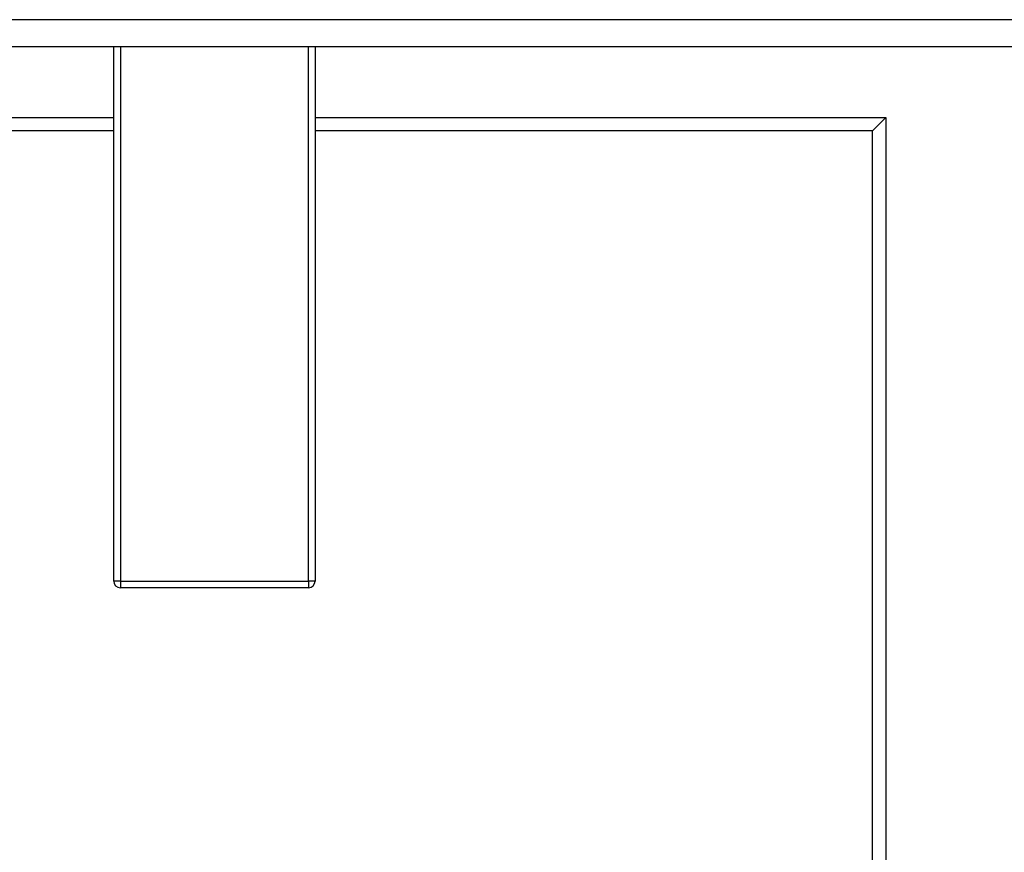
# Model space of a CAD drawing. Header units: millimetres. Extents: x 306 to 712, y 302 to 741.
# Tile 7 of 16: x 365 to 401, y 393 to 424. Entities that reach past the tile are written whole.
import ezdxf

# ---------------------------------------------------------------- set-up
doc = ezdxf.new("R2010")
doc.units = ezdxf.units.MM

msp = doc.modelspace()

# ---------------------------------------------------------------- linework, layer by layer
at = {"color": 8, "linetype": 'Continuous', "lineweight": 25}
for p, q in [((436.327, 424.424), (307.626, 424.424)), ((368.476, 423.431), (368.476, 403.536)), ((375.476, 403.536), (375.476, 423.431)), ((368.226, 420.286), (347.476, 420.286)), ((396.476, 420.286), (375.726, 420.286))]:
    msp.add_line(p, q, dxfattribs=at)
at = {"color": 7, "linetype": 'Continuous', "lineweight": 25}
for p, q in [((307.335, 423.431), (436.618, 423.431)), ((368.226, 403.536), (368.226, 423.431)), ((375.726, 423.431), (375.726, 403.536)), ((346.976, 420.786), (368.226, 420.786)), ((375.726, 420.786), (396.976, 420.786)), ((396.976, 420.786), (396.476, 420.286)), ((396.976, 420.786), (396.976, 360.786)), ((396.476, 361.286), (396.476, 420.286)), ((368.476, 403.536), (368.226, 403.536)), ((368.476, 403.536), (368.476, 403.286)), ((368.476, 403.536), (375.476, 403.536)), ((375.476, 403.286), (368.476, 403.286)), ((375.476, 403.536), (375.476, 403.286)), ((375.726, 403.536), (375.476, 403.536))]:
    msp.add_line(p, q, dxfattribs=at)
for centre, start, end in [((368.476, 403.536), 180, 270), ((375.476, 403.536), 270, 0)]:
    msp.add_arc(centre, 0.25, start, end, dxfattribs=at)

doc.saveas('drawing.dxf')
